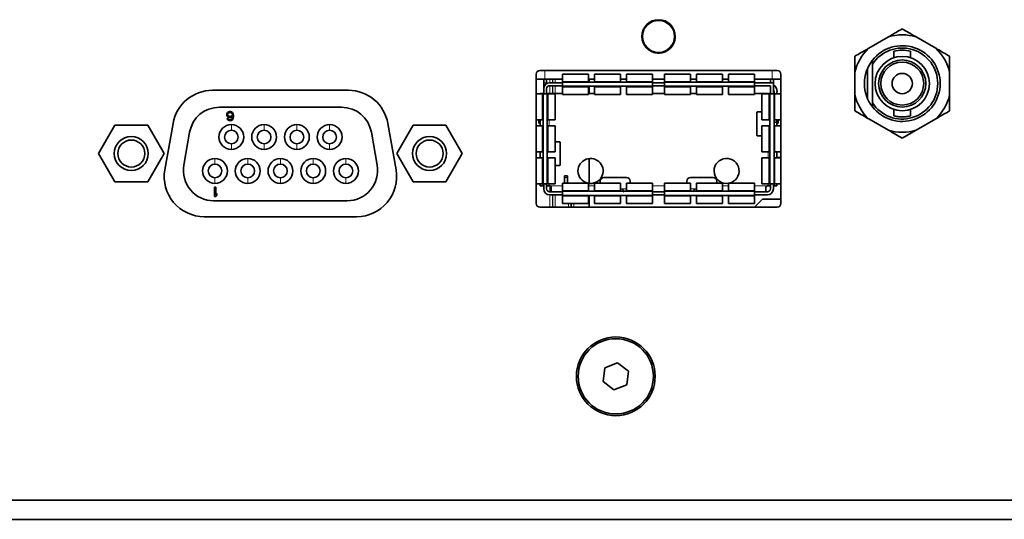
# Model space of a CAD drawing. Header units: millimetres. Extents: x 0 to 1118, y 0 to 864.
# Tile 44 of 172: x 326 to 346, y 366 to 377. Entities that reach past the tile are written whole.
import ezdxf

# ---------------------------------------------------------------- set-up
doc = ezdxf.new("R2010")
doc.units = ezdxf.units.MM

msp = doc.modelspace()

# ---------------------------------------------------------------- linework, layer by layer
at = {"color": 7, "linetype": 'Continuous', "lineweight": 18}
for p, q in [((338.96, 376.736), (338.96, 376.736)), ((338.981, 376.751), (338.982, 376.746)), ((339.016, 376.766), (339.013, 376.769)), ((339.036, 376.779), (339.035, 376.78)), ((339.521, 376.476), (339.517, 376.477)), ((339.517, 376.437), (339.521, 376.439)), ((339.519, 376.501), (339.519, 376.501)), ((339.519, 376.414), (339.519, 376.414)), ((338.96, 376.178), (338.96, 376.178)), ((338.982, 376.168), (338.981, 376.164)), ((339.013, 376.145), (339.016, 376.149)), ((339.035, 376.135), (339.036, 376.135)), ((336.79, 375.56), (336.79, 375.741)), ((341.552, 375.56), (341.552, 375.741)), ((336.766, 375.485), (336.828, 375.485)), ((336.898, 375.56), (336.898, 375.485)), ((336.898, 375.422), (336.898, 375.26)), ((336.948, 375.485), (336.948, 375.56)), ((336.948, 375.26), (336.948, 375.422)), ((336.957, 375.56), (336.957, 375.485)), ((336.957, 375.422), (336.957, 375.26)), ((337.007, 375.485), (337.007, 375.56)), ((337.007, 375.26), (337.007, 375.422)), ((337.16, 375.514), (337.705, 375.514)), ((337.705, 375.393), (337.16, 375.393)), ((337.83, 375.514), (338.375, 375.514)), ((338.375, 375.393), (337.83, 375.393)), ((338.5, 375.514), (339.045, 375.514)), ((339.045, 375.393), (338.5, 375.393)), ((339.3, 375.514), (339.845, 375.514)), ((339.845, 375.393), (339.3, 375.393)), ((339.97, 375.514), (340.515, 375.514)), ((340.515, 375.393), (339.97, 375.393)), ((340.64, 375.514), (341.185, 375.514)), ((341.185, 375.393), (340.64, 375.393)), ((336.735, 374.707), (336.735, 375.252)), ((336.859, 375.252), (336.859, 374.707)), ((336.878, 375.26), (336.878, 375.252)), ((341.466, 375.252), (341.466, 375.26)), ((341.485, 374.707), (341.485, 375.252)), ((341.609, 375.252), (341.609, 374.707)), ((330.224, 374.607), (330.224, 374.49)), ((330.91, 374.607), (330.91, 374.49)), ((331.596, 374.607), (331.596, 374.49)), ((332.282, 374.607), (332.282, 374.49)), ((336.735, 374.037), (336.735, 374.582)), ((336.859, 374.582), (336.859, 374.037)), ((336.878, 374.707), (336.878, 374.582)), ((341.485, 374.037), (341.485, 374.582)), ((341.609, 374.582), (341.609, 374.037)), ((330.224, 374.204), (330.224, 374.087)), ((330.91, 374.204), (330.91, 374.087)), ((331.596, 374.204), (331.596, 374.087)), ((332.282, 374.204), (332.282, 374.087)), ((341.466, 373.912), (341.466, 374.037)), ((329.881, 373.896), (329.881, 373.779)), ((330.567, 373.896), (330.567, 373.779)), ((331.253, 373.896), (331.253, 373.779)), ((331.939, 373.896), (331.939, 373.779)), ((332.624, 373.896), (332.624, 373.779)), ((336.735, 373.367), (336.735, 373.912)), ((336.859, 373.912), (336.859, 373.367)), ((341.485, 373.367), (341.485, 373.912)), ((341.609, 373.912), (341.609, 373.367)), ((329.881, 373.493), (329.881, 373.375)), ((330.567, 373.493), (330.567, 373.375)), ((331.253, 373.493), (331.253, 373.375)), ((331.939, 373.493), (331.939, 373.375)), ((332.624, 373.493), (332.624, 373.375)), ((336.878, 373.367), (336.878, 373.322)), ((336.891, 373.322), (337.16, 373.322)), ((336.898, 373.321), (336.898, 373.197)), ((337.203, 373.5), (337.266, 373.5)), ((337.705, 373.322), (337.83, 373.322)), ((339.045, 373.322), (339.3, 373.322)), ((340.515, 373.322), (340.64, 373.322)), ((341.185, 373.322), (341.453, 373.322)), ((341.466, 373.322), (341.466, 373.367)), ((336.898, 373.135), (336.898, 372.878)), ((336.948, 372.878), (336.948, 373.135)), ((336.957, 373.135), (336.957, 372.878)), ((337.007, 372.878), (337.007, 373.135)), ((337.16, 373.227), (337.705, 373.227)), ((337.83, 373.227), (338.375, 373.227)), ((338.5, 373.26), (338.375, 373.26)), ((338.5, 373.227), (339.045, 373.227)), ((339.3, 373.227), (339.845, 373.227)), ((339.97, 373.26), (339.845, 373.26)), ((339.97, 373.227), (340.515, 373.227)), ((340.64, 373.227), (341.185, 373.227)), ((337.705, 373.105), (337.16, 373.105)), ((337.287, 372.953), (337.287, 372.878)), ((337.337, 372.878), (337.337, 372.953)), ((337.346, 372.953), (337.346, 372.878)), ((337.396, 372.878), (337.396, 372.953)), ((338.375, 373.105), (337.83, 373.105)), ((339.045, 373.105), (338.5, 373.105)), ((339.845, 373.105), (339.3, 373.105)), ((340.515, 373.105), (339.97, 373.105)), ((341.185, 373.105), (340.64, 373.105))]:
    msp.add_line(p, q, dxfattribs=at)
at = {"color": 7, "linetype": 'Continuous', "lineweight": 35}
for p, q in [((343.988, 376.447), (343.574, 376.208)), ((344.981, 376.208), (344.566, 376.447)), ((344.102, 376.146), (344.102, 376.01)), ((344.452, 376.01), (344.452, 376.147)), ((343.552, 375.792), (343.552, 375.145)), ((343.652, 375.958), (343.652, 375.872)), ((343.652, 375.872), (343.652, 375.065)), ((336.61, 375.666), (336.61, 372.953)), ((341.66, 375.741), (336.685, 375.741)), ((337.705, 375.666), (337.16, 375.666)), ((337.16, 375.666), (337.16, 375.514)), ((337.705, 375.514), (337.705, 375.666)), ((338.375, 375.666), (337.83, 375.666)), ((337.83, 375.666), (337.83, 375.514)), ((338.375, 375.514), (338.375, 375.666)), ((339.045, 375.666), (338.5, 375.666)), ((338.5, 375.666), (338.5, 375.514)), ((339.045, 375.514), (339.045, 375.666)), ((339.845, 375.666), (339.3, 375.666)), ((339.3, 375.666), (339.3, 375.514)), ((339.845, 375.514), (339.845, 375.666)), ((340.515, 375.666), (339.97, 375.666)), ((339.97, 375.666), (339.97, 375.514)), ((340.515, 375.514), (340.515, 375.666)), ((341.185, 375.666), (340.64, 375.666)), ((340.64, 375.666), (340.64, 375.514)), ((341.185, 375.514), (341.185, 375.666)), ((341.735, 372.953), (341.735, 375.666)), ((343.285, 375.708), (343.285, 375.229)), ((345.269, 375.229), (345.269, 375.708)), ((336.79, 375.56), (336.61, 375.56)), ((336.766, 375.485), (336.766, 375.56)), ((336.766, 375.36), (336.766, 375.485)), ((337.16, 375.56), (336.79, 375.56)), ((336.828, 375.485), (336.828, 375.56)), ((336.828, 375.468), (336.828, 375.485)), ((337.16, 375.485), (336.891, 375.485)), ((337.16, 375.422), (336.891, 375.422)), ((337.16, 375.514), (337.16, 375.496)), ((337.16, 375.496), (337.16, 375.411)), ((337.16, 375.496), (339.045, 375.496)), ((337.16, 375.411), (339.045, 375.411)), ((337.16, 375.393), (337.16, 375.411)), ((337.16, 375.393), (337.16, 375.241)), ((337.83, 375.56), (337.705, 375.56)), ((337.705, 375.496), (337.705, 375.514)), ((337.705, 375.393), (337.705, 375.411)), ((337.705, 375.241), (337.705, 375.393)), ((337.722, 375.56), (337.722, 375.496)), ((337.722, 375.411), (337.722, 375.26)), ((337.83, 375.514), (337.83, 375.496)), ((337.83, 375.411), (337.83, 375.393)), ((337.83, 375.393), (337.83, 375.241)), ((338.5, 375.56), (338.375, 375.56)), ((338.375, 375.496), (338.375, 375.514)), ((338.375, 375.393), (338.375, 375.411)), ((338.375, 375.241), (338.375, 375.393)), ((338.5, 375.514), (338.5, 375.496)), ((338.5, 375.411), (338.5, 375.393)), ((338.5, 375.393), (338.5, 375.241)), ((339.3, 375.56), (339.045, 375.56)), ((339.045, 375.514), (339.045, 375.496)), ((339.045, 375.411), (339.045, 375.496)), ((339.3, 375.485), (339.045, 375.485)), ((339.3, 375.422), (339.045, 375.422)), ((339.045, 375.411), (339.045, 375.393)), ((339.045, 375.393), (339.045, 375.241)), ((339.3, 375.514), (339.3, 375.496)), ((339.3, 375.496), (339.3, 375.411)), ((339.3, 375.496), (341.185, 375.496)), ((339.3, 375.411), (341.185, 375.411)), ((339.3, 375.393), (339.3, 375.411)), ((339.3, 375.393), (339.3, 375.241)), ((339.97, 375.56), (339.845, 375.56)), ((339.845, 375.496), (339.845, 375.514)), ((339.845, 375.393), (339.845, 375.411)), ((339.845, 375.241), (339.845, 375.393)), ((339.97, 375.514), (339.97, 375.496)), ((339.97, 375.411), (339.97, 375.393)), ((339.97, 375.393), (339.97, 375.241)), ((340.64, 375.56), (340.515, 375.56)), ((340.515, 375.496), (340.515, 375.514)), ((340.515, 375.393), (340.515, 375.411)), ((340.515, 375.241), (340.515, 375.393)), ((340.64, 375.514), (340.64, 375.496)), ((340.64, 375.411), (340.64, 375.393)), ((340.64, 375.393), (340.64, 375.241)), ((341.552, 375.56), (341.185, 375.56)), ((341.185, 375.514), (341.185, 375.496)), ((341.185, 375.411), (341.185, 375.496)), ((341.578, 375.485), (341.185, 375.485)), ((341.516, 375.422), (341.185, 375.422)), ((341.185, 375.411), (341.185, 375.393)), ((341.185, 375.393), (341.185, 375.241)), ((341.516, 375.485), (341.516, 375.56)), ((341.516, 375.422), (341.516, 375.252)), ((341.735, 375.56), (341.552, 375.56)), ((341.578, 375.56), (341.578, 375.485)), ((341.578, 375.252), (341.578, 375.485)), ((332.677, 375.326), (329.828, 375.326)), ((336.735, 375.252), (336.61, 375.252)), ((336.691, 375.26), (336.753, 375.26)), ((336.691, 375.252), (336.691, 375.26)), ((336.735, 375.252), (336.753, 375.252)), ((336.753, 375.26), (336.753, 375.252)), ((336.753, 375.26), (336.766, 375.26)), ((336.841, 375.252), (336.753, 375.252)), ((336.753, 373.367), (336.753, 375.252)), ((336.766, 375.36), (336.766, 375.252)), ((336.828, 375.252), (336.828, 375.36)), ((336.828, 375.26), (336.878, 375.26)), ((336.841, 373.367), (336.841, 375.252)), ((336.841, 375.252), (336.859, 375.252)), ((336.859, 375.252), (337.01, 375.252)), ((337.16, 375.26), (336.878, 375.26)), ((337.01, 374.707), (337.01, 375.252)), ((337.16, 375.241), (337.705, 375.241)), ((337.83, 375.26), (337.705, 375.26)), ((337.83, 375.241), (338.375, 375.241)), ((338.5, 375.241), (339.045, 375.241)), ((339.3, 375.26), (339.045, 375.26)), ((339.3, 375.241), (339.845, 375.241)), ((339.97, 375.26), (339.845, 375.26)), ((339.97, 375.241), (340.515, 375.241)), ((340.64, 375.241), (341.185, 375.241)), ((341.466, 375.26), (341.185, 375.26)), ((341.335, 375.252), (341.335, 374.707)), ((341.485, 375.252), (341.335, 375.252)), ((341.466, 375.26), (341.516, 375.26)), ((341.485, 375.252), (341.503, 375.252)), ((341.591, 375.252), (341.503, 375.252)), ((341.503, 373.367), (341.503, 375.252)), ((341.591, 375.278), (341.578, 375.278)), ((341.591, 375.252), (341.591, 375.297)), ((341.591, 373.367), (341.591, 375.252)), ((341.591, 375.252), (341.609, 375.252)), ((341.609, 375.252), (341.735, 375.252)), ((341.653, 375.297), (341.653, 375.252)), ((329.975, 374.972), (332.531, 374.972)), ((343.652, 375.065), (343.652, 374.979)), ((330.126, 374.828), (330.134, 374.848)), ((330.126, 374.807), (330.126, 374.828)), ((330.134, 374.787), (330.126, 374.807)), ((330.134, 374.848), (330.146, 374.864)), ((330.146, 374.775), (330.134, 374.787)), ((330.146, 374.864), (330.165, 374.876)), ((330.146, 374.824), (330.15, 374.836)), ((330.146, 374.811), (330.146, 374.824)), ((330.15, 374.799), (330.146, 374.811)), ((330.165, 374.763), (330.146, 374.775)), ((330.15, 374.836), (330.157, 374.848)), ((330.157, 374.791), (330.15, 374.799)), ((330.157, 374.848), (330.169, 374.856)), ((330.169, 374.783), (330.157, 374.791)), ((330.165, 374.876), (330.185, 374.88)), ((330.185, 374.759), (330.165, 374.763)), ((330.169, 374.856), (330.181, 374.86)), ((330.181, 374.779), (330.169, 374.783)), ((330.181, 374.86), (330.209, 374.86)), ((330.209, 374.779), (330.181, 374.779)), ((330.185, 374.88), (330.205, 374.88)), ((330.205, 374.88), (330.225, 374.876)), ((330.225, 374.763), (330.205, 374.759)), ((330.209, 374.86), (330.221, 374.856)), ((330.221, 374.783), (330.209, 374.779)), ((330.221, 374.856), (330.233, 374.848)), ((330.233, 374.791), (330.221, 374.783)), ((330.225, 374.876), (330.245, 374.864)), ((330.249, 374.779), (330.225, 374.763)), ((330.233, 374.848), (330.241, 374.836)), ((330.241, 374.799), (330.233, 374.791)), ((330.241, 374.836), (330.245, 374.824)), ((330.245, 374.811), (330.241, 374.799)), ((330.245, 374.864), (330.257, 374.848)), ((330.245, 374.824), (330.245, 374.811)), ((330.245, 374.747), (330.249, 374.771)), ((330.249, 374.771), (330.249, 374.779)), ((330.257, 374.848), (330.265, 374.828)), ((330.265, 374.828), (330.269, 374.799)), ((330.269, 374.771), (330.265, 374.742)), ((330.269, 374.799), (330.269, 374.771)), ((341.232, 374.405), (341.232, 374.84)), ((341.335, 374.872), (341.239, 374.872)), ((344.102, 374.927), (344.102, 374.791)), ((344.452, 374.79), (344.452, 374.927)), ((327.785, 374.595), (327.442, 374.001)), ((328.471, 374.595), (327.785, 374.595)), ((328.814, 374.001), (328.471, 374.595)), ((329.003, 374.634), (328.831, 373.659)), ((330.138, 374.722), (330.134, 374.734)), ((330.134, 374.734), (330.154, 374.734)), ((330.15, 374.706), (330.138, 374.722)), ((330.169, 374.694), (330.15, 374.706)), ((330.154, 374.734), (330.161, 374.722)), ((330.161, 374.722), (330.173, 374.714)), ((330.189, 374.69), (330.169, 374.694)), ((330.173, 374.714), (330.185, 374.71)), ((330.205, 374.759), (330.185, 374.759)), ((330.185, 374.71), (330.209, 374.71)), ((330.205, 374.69), (330.189, 374.69)), ((330.225, 374.694), (330.205, 374.69)), ((330.209, 374.71), (330.221, 374.714)), ((330.221, 374.714), (330.233, 374.722)), ((330.245, 374.706), (330.225, 374.694)), ((330.233, 374.722), (330.241, 374.734)), ((330.241, 374.734), (330.245, 374.747)), ((330.257, 374.722), (330.245, 374.706)), ((330.265, 374.742), (330.257, 374.722)), ((333.673, 373.659), (333.501, 374.634)), ((334.034, 374.595), (333.691, 374.001)), ((334.719, 374.595), (334.034, 374.595)), ((335.062, 374.001), (334.719, 374.595)), ((336.61, 374.707), (336.735, 374.707)), ((336.735, 374.582), (336.61, 374.582)), ((336.663, 374.635), (336.663, 374.707)), ((336.691, 374.635), (336.663, 374.635)), ((336.691, 374.707), (336.691, 374.582)), ((336.735, 374.707), (336.753, 374.707)), ((336.753, 374.582), (336.735, 374.582)), ((336.841, 374.707), (336.859, 374.707)), ((336.859, 374.582), (336.841, 374.582)), ((336.859, 374.707), (337.01, 374.707)), ((337.01, 374.582), (336.859, 374.582)), ((337.01, 374.037), (337.01, 374.582)), ((341.335, 374.707), (341.485, 374.707)), ((341.335, 374.582), (341.335, 374.037)), ((341.485, 374.582), (341.335, 374.582)), ((341.485, 374.707), (341.503, 374.707)), ((341.503, 374.582), (341.485, 374.582)), ((341.609, 374.707), (341.591, 374.707)), ((341.591, 374.66), (341.653, 374.66)), ((341.591, 374.582), (341.609, 374.582)), ((341.609, 374.707), (341.735, 374.707)), ((341.735, 374.582), (341.609, 374.582)), ((341.653, 374.707), (341.653, 374.66)), ((341.653, 374.582), (341.653, 374.66)), ((341.653, 374.635), (341.681, 374.635)), ((341.681, 374.635), (341.681, 374.707)), ((343.574, 374.729), (343.988, 374.489)), ((344.566, 374.489), (344.981, 374.729)), ((329.228, 373.756), (329.35, 374.447)), ((333.156, 374.447), (333.278, 373.756)), ((341.239, 374.372), (341.335, 374.372)), ((337.105, 374.247), (337.01, 374.247)), ((337.112, 374.215), (337.112, 373.78)), ((327.442, 374.001), (327.785, 373.408)), ((328.471, 373.408), (328.814, 374.001)), ((333.691, 374.001), (334.034, 373.408)), ((334.719, 373.408), (335.062, 374.001)), ((336.61, 374.037), (336.735, 374.037)), ((336.691, 374.037), (336.691, 373.912)), ((336.735, 374.037), (336.753, 374.037)), ((336.841, 374.037), (336.859, 374.037)), ((336.859, 374.037), (337.01, 374.037)), ((341.335, 374.037), (341.485, 374.037)), ((341.485, 374.037), (341.503, 374.037)), ((341.609, 374.037), (341.591, 374.037)), ((341.609, 374.037), (341.735, 374.037)), ((341.653, 373.912), (341.653, 374.037)), ((336.735, 373.912), (336.61, 373.912)), ((336.753, 373.912), (336.735, 373.912)), ((336.859, 373.912), (336.841, 373.912)), ((337.01, 373.912), (336.859, 373.912)), ((337.01, 373.367), (337.01, 373.912)), ((337.01, 373.747), (337.105, 373.747)), ((337.722, 373.896), (337.722, 373.373)), ((341.335, 373.912), (341.335, 373.367)), ((341.485, 373.912), (341.335, 373.912)), ((341.503, 373.912), (341.485, 373.912)), ((341.591, 373.912), (341.609, 373.912)), ((341.735, 373.912), (341.609, 373.912)), ((341.735, 373.916), (341.653, 373.916)), ((337.203, 373.5), (337.203, 373.532)), ((337.203, 373.532), (337.266, 373.532)), ((337.266, 373.5), (337.266, 373.532)), ((327.785, 373.408), (328.471, 373.408)), ((334.034, 373.408), (334.719, 373.408)), ((336.61, 373.367), (336.735, 373.367)), ((336.691, 373.322), (336.691, 373.367)), ((336.691, 373.322), (336.753, 373.322)), ((336.735, 373.367), (336.753, 373.367)), ((336.753, 373.367), (336.841, 373.367)), ((336.753, 373.367), (336.753, 373.322)), ((336.766, 373.322), (336.753, 373.322)), ((336.766, 373.367), (336.766, 373.26)), ((336.828, 373.26), (336.828, 373.367)), ((336.878, 373.322), (336.828, 373.322)), ((336.859, 373.367), (336.841, 373.367)), ((336.859, 373.367), (337.01, 373.367)), ((336.878, 373.322), (336.891, 373.322)), ((337.705, 373.378), (337.16, 373.378)), ((337.16, 373.378), (337.16, 373.227)), ((337.203, 373.378), (337.203, 373.5)), ((337.266, 373.5), (337.266, 373.378)), ((337.705, 373.227), (337.705, 373.378)), ((338.375, 373.378), (337.83, 373.378)), ((337.83, 373.378), (337.83, 373.227)), ((337.952, 373.422), (337.952, 373.378)), ((338.502, 373.497), (338.027, 373.497)), ((338.375, 373.227), (338.375, 373.378)), ((339.045, 373.378), (338.5, 373.378)), ((338.5, 373.378), (338.5, 373.227)), ((338.577, 373.378), (338.577, 373.422)), ((339.045, 373.227), (339.045, 373.378)), ((339.845, 373.378), (339.3, 373.378)), ((339.3, 373.378), (339.3, 373.227)), ((339.767, 373.422), (339.767, 373.378)), ((340.317, 373.497), (339.842, 373.497)), ((339.845, 373.227), (339.845, 373.378)), ((340.515, 373.378), (339.97, 373.378)), ((339.97, 373.378), (339.97, 373.227)), ((340.392, 373.378), (340.392, 373.422)), ((340.515, 373.227), (340.515, 373.378)), ((341.185, 373.378), (340.64, 373.378)), ((340.64, 373.378), (340.64, 373.227)), ((341.185, 373.227), (341.185, 373.378)), ((341.335, 373.367), (341.485, 373.367)), ((341.453, 373.322), (341.466, 373.322)), ((341.466, 373.322), (341.516, 373.322)), ((341.485, 373.367), (341.503, 373.367)), ((341.503, 373.367), (341.591, 373.367)), ((341.516, 373.367), (341.516, 373.26)), ((341.578, 373.26), (341.578, 373.367)), ((341.578, 373.322), (341.591, 373.322)), ((341.609, 373.367), (341.591, 373.367)), ((341.591, 373.322), (341.591, 373.367)), ((341.591, 373.322), (341.653, 373.322)), ((341.609, 373.367), (341.735, 373.367)), ((341.653, 373.322), (341.653, 373.367)), ((329.872, 373.293), (329.896, 373.293)), ((329.872, 373.102), (329.872, 373.293)), ((329.896, 373.293), (329.896, 373.135)), ((329.896, 373.135), (329.919, 373.163)), ((329.919, 373.131), (329.896, 373.102)), ((329.919, 373.163), (329.919, 373.131)), ((336.891, 373.197), (337.16, 373.197)), ((336.891, 373.135), (337.16, 373.135)), ((336.923, 373.202), (336.923, 373.29)), ((337.16, 373.227), (337.16, 373.209)), ((337.16, 373.209), (339.045, 373.209)), ((337.16, 373.209), (337.16, 373.123)), ((337.16, 373.123), (339.045, 373.123)), ((337.16, 373.105), (337.16, 373.123)), ((337.705, 373.209), (337.705, 373.227)), ((337.705, 373.123), (337.705, 373.105)), ((337.722, 373.123), (337.722, 372.878)), ((337.83, 373.227), (337.83, 373.209)), ((337.83, 373.105), (337.83, 373.123)), ((338.375, 373.209), (338.375, 373.227)), ((338.375, 373.123), (338.375, 373.105)), ((338.5, 373.227), (338.5, 373.209)), ((338.5, 373.105), (338.5, 373.123)), ((339.045, 373.227), (339.045, 373.209)), ((339.045, 373.123), (339.045, 373.209)), ((339.045, 373.197), (339.3, 373.197)), ((339.045, 373.135), (339.3, 373.135)), ((339.045, 373.123), (339.045, 373.105)), ((339.3, 373.227), (339.3, 373.209)), ((339.3, 373.209), (339.3, 373.123)), ((339.3, 373.209), (341.185, 373.209)), ((339.3, 373.123), (341.185, 373.123)), ((339.3, 373.105), (339.3, 373.123)), ((339.845, 373.209), (339.845, 373.227)), ((339.845, 373.123), (339.845, 373.105)), ((339.97, 373.227), (339.97, 373.209)), ((339.97, 373.105), (339.97, 373.123)), ((340.515, 373.209), (340.515, 373.227)), ((340.515, 373.123), (340.515, 373.105)), ((340.64, 373.227), (340.64, 373.209)), ((340.64, 373.105), (340.64, 373.123)), ((341.185, 373.227), (341.185, 373.209)), ((341.185, 373.123), (341.185, 373.209)), ((341.185, 373.197), (341.453, 373.197)), ((341.185, 373.135), (341.453, 373.135)), ((341.185, 373.123), (341.185, 373.105)), ((341.421, 373.29), (341.421, 373.202)), ((332.652, 373.011), (329.853, 373.011)), ((329.896, 373.102), (329.872, 373.102)), ((337.16, 373.105), (337.16, 372.953)), ((337.16, 372.953), (337.705, 372.953)), ((337.705, 372.953), (337.705, 373.105)), ((337.83, 373.105), (337.83, 372.953)), ((337.83, 372.953), (338.375, 372.953)), ((338.375, 372.953), (338.375, 373.105)), ((338.5, 373.105), (338.5, 372.953)), ((338.5, 372.953), (339.045, 372.953)), ((339.045, 373.105), (339.045, 372.953)), ((339.3, 373.105), (339.3, 372.953)), ((339.3, 372.953), (339.845, 372.953)), ((339.845, 372.953), (339.845, 373.105)), ((339.97, 373.105), (339.97, 372.953)), ((339.97, 372.953), (340.515, 372.953)), ((340.515, 372.953), (340.515, 373.105)), ((340.64, 373.105), (340.64, 372.953)), ((340.64, 372.953), (341.185, 372.953)), ((341.185, 373.105), (341.185, 372.953)), ((341.185, 372.878), (341.347, 373.041)), ((341.347, 373.041), (341.735, 373.041)), ((336.685, 372.878), (341.66, 372.878)), ((329.656, 372.676), (332.848, 372.676)), ((338.315, 369.616), (338.048, 369.506)), ((338.544, 369.44), (338.315, 369.616)), ((338.048, 369.506), (338.01, 369.22)), ((338.506, 369.154), (338.544, 369.44)), ((338.01, 369.22), (338.239, 369.044)), ((338.239, 369.044), (338.506, 369.154)), ((295.478, 366.732), (364.478, 366.732)), ((295.478, 366.332), (364.478, 366.332))]:
    msp.add_line(p, q, dxfattribs=at)
at = {"color": 7, "linetype": 'Continuous', "lineweight": 18, "flags": 128}
for points in [[(338.962, 376.738), (338.962, 376.737), (338.96, 376.736)], [(339.036, 376.779), (339.034, 376.779), (339.033, 376.779)], [(339.519, 376.501), (339.519, 376.499), (339.519, 376.498)], [(339.519, 376.414), (339.519, 376.416), (339.519, 376.416)], [(338.962, 376.177), (338.962, 376.177), (338.96, 376.178)], [(339.033, 376.136), (339.034, 376.136), (339.036, 376.135)]]:
    msp.add_lwpolyline(points, dxfattribs=at)
at = {"color": 7, "linetype": 'Continuous', "lineweight": 35, "flags": 128}
msp.add_lwpolyline([(337.16, 373.2), (337.153, 373.198), (337.141, 373.197)], dxfattribs=at)
at = {"color": 7, "linetype": 'Continuous', "lineweight": 35}
for centre, radius in [((339.172, 376.457), 0.35), ((344.277, 375.468), 0.569), ((344.277, 375.468), 0.494), ((344.277, 375.468), 0.45), ((344.277, 375.468), 0.212), ((328.128, 374.001), 0.356), ((334.376, 374.001), 0.356), ((328.128, 374.001), 0.283), ((334.376, 374.001), 0.283), ((338.277, 369.33), 0.825), ((338.277, 369.33), 0.788)]:
    msp.add_circle(centre, radius, dxfattribs=at)
at = {"color": 7, "linetype": 'Continuous', "lineweight": 18}
for radius in [0.341, 0.329]:
    msp.add_circle((339.172, 376.457), radius, dxfattribs=at)
for centre, radius, start, end in [((339.172, 376.457), 0.35, 127.117, 232.883), ((338.555, 375.615), 1.193, 69.8274, 70.135), ((338.959, 376.744), 0.0125, 306.5519, 2.0552), ((338.984, 376.748), 0.00286, 212.0946, 250.8518), ((339.014, 376.765), 0.00286, 349.1482, 27.9054), ((339.029, 376.785), 0.0125, 237.9454, 293.448), ((339.172, 376.457), 0.35, 7.117, 112.883), ((338.75, 377.412), 1.193, 309.8274, 310.135), ((339.526, 376.498), 0.0125, 186.552, 242.0549), ((339.526, 376.417), 0.0125, 117.945, 173.448), ((339.517, 376.474), 0.00286, 92.0946, 130.8518), ((339.517, 376.44), 0.00286, 229.1482, 267.9054), ((338.554, 377.304), 1.197, 289.8656, 290.172), ((338.959, 376.17), 0.0125, 357.9448, 53.4481), ((338.984, 376.167), 0.00286, 109.1482, 147.9054), ((339.014, 376.15), 0.00286, 332.0946, 10.8518), ((339.029, 376.13), 0.0125, 66.5519, 122.055)]:
    msp.add_arc(centre, radius, start, end, dxfattribs=at)
at = {"color": 7, "linetype": 'Continuous', "lineweight": 35}
for centre, radius, start, end in [((339.172, 376.457), 0.35, 247.117, 352.883), ((344.277, 375.468), 1.021, 73.5697, 106.4303), ((344.277, 375.468), 1.021, 133.5697, 166.4303), ((344.277, 375.468), 0.794, 218.0567, 141.9433), ((344.277, 375.468), 0.744, 212.8244, 147.1756), ((344.277, 375.468), 1.021, 13.5697, 46.4303), ((344.277, 375.469), 0.7, 75.7188, 104.4777), ((344.277, 375.468), 0.794, 142.4503, 218.0567), ((336.685, 375.666), 0.075, 90, 180), ((341.66, 375.666), 0.075, 0, 90), ((336.891, 375.36), 0.125, 90, 180), ((336.891, 375.36), 0.0625, 90, 180), ((341.466, 375.297), 0.125, 66.4218, 90), ((341.466, 375.297), 0.188, 0, 53.1301), ((329.828, 374.489), 0.838, 90, 170), ((332.677, 374.489), 0.837, 10, 90), ((341.466, 375.297), 0.125, 0, 25.8419), ((344.277, 375.468), 1.021, 193.5697, 226.4303), ((344.277, 375.468), 1.021, 313.5697, 346.4303), ((329.975, 374.337), 0.635, 90, 170), ((332.531, 374.337), 0.635, 10, 90), ((341.273, 374.847), 0.0422, 143.9899, 190.5357), ((330.224, 374.347), 0.26, 90, 270), ((330.224, 374.347), 0.26, 270, 90), ((330.91, 374.347), 0.26, 90, 270), ((330.91, 374.347), 0.26, 270, 90), ((331.596, 374.347), 0.26, 90, 270), ((331.596, 374.347), 0.26, 270, 90), ((332.282, 374.347), 0.26, 90, 270), ((332.282, 374.347), 0.26, 270, 90), ((330.224, 374.347), 0.143, 90, 270), ((330.224, 374.347), 0.143, 270, 90), ((330.91, 374.347), 0.143, 90, 270), ((330.91, 374.347), 0.143, 270, 90), ((331.596, 374.347), 0.143, 90, 270), ((331.596, 374.347), 0.143, 270, 90), ((332.282, 374.347), 0.143, 90, 270), ((332.282, 374.347), 0.143, 270, 90), ((341.273, 374.397), 0.0422, 169.4643, 216.0101), ((344.277, 375.468), 1.021, 253.5697, 286.4303), ((337.071, 374.222), 0.0425, 349.5295, 35.6976), ((329.853, 373.646), 0.635, 170, 270), ((329.881, 373.636), 0.26, 90, 270), ((329.881, 373.636), 0.143, 90, 270), ((329.881, 373.636), 0.26, 270, 90), ((329.881, 373.636), 0.143, 270, 90), ((330.567, 373.636), 0.26, 90, 270), ((330.567, 373.636), 0.143, 90, 270), ((330.567, 373.636), 0.26, 270, 90), ((330.567, 373.636), 0.143, 270, 90), ((331.253, 373.636), 0.26, 90, 270), ((331.253, 373.636), 0.143, 90, 270), ((331.253, 373.636), 0.26, 270, 90), ((331.253, 373.636), 0.143, 270, 90), ((331.939, 373.636), 0.26, 90, 270), ((331.939, 373.636), 0.143, 90, 270), ((331.939, 373.636), 0.26, 270, 90), ((331.939, 373.636), 0.143, 270, 90), ((332.624, 373.636), 0.26, 90, 270), ((332.624, 373.636), 0.143, 90, 270), ((332.624, 373.636), 0.26, 270, 90), ((332.624, 373.636), 0.143, 270, 90), ((332.652, 373.646), 0.635, 270, 10), ((337.071, 373.772), 0.0425, 324.3024, 10.4705), ((337.747, 373.635), 0.263, 260.6825, 180), ((340.597, 373.635), 0.262, 282.5279, 180), ((329.656, 373.514), 0.838, 170, 270), ((332.848, 373.514), 0.838, 270, 10), ((337.747, 373.635), 0.262, 180, 257.4721), ((340.597, 373.635), 0.262, 180, 279.3175), ((338.027, 373.422), 0.075, 90, 180), ((338.502, 373.422), 0.075, 0, 90), ((339.842, 373.422), 0.075, 90, 180), ((340.317, 373.422), 0.075, 360, 90), ((336.891, 373.26), 0.125, 180, 270), ((336.891, 373.26), 0.0625, 180, 270), ((341.453, 373.26), 0.125, 270, 0), ((341.453, 373.26), 0.0625, 270, 0), ((336.685, 372.953), 0.075, 180, 270), ((341.66, 372.953), 0.075, 270, 0)]:
    msp.add_arc(centre, radius, start, end, dxfattribs=at)
at = {"color": 7, "linetype": 'Continuous', "lineweight": 18}
for centre, major_axis, start_param, end_param in [((339.172, 376.457), (-0.173, 0.3), 6.225992, 6.340379), ((339.171, 376.457), (0.346, 0), 6.225992, 6.340379), ((339.172, 376.458), (0.173, 0.3), 3.084399, 3.198786)]:
    msp.add_ellipse(centre, major_axis=major_axis, ratio=0.999578, start_param=start_param, end_param=end_param, dxfattribs=at)
for points, knots in [([(338.983, 376.745), (338.982, 376.744), (338.979, 376.742), (338.975, 376.74), (338.971, 376.737), (338.968, 376.734), (338.967, 376.734), (338.966, 376.734), (338.966, 376.734)], [0, 0, 0, 0, 0.106203, 0.213089, 0.349307, 0.572631, 0.997278, 1, 1, 1, 1]), ([(339.021, 376.776), (339.021, 376.775), (339.023, 376.773), (339.022, 376.771), (339.021, 376.769), (339.02, 376.768), (339.019, 376.767), (339.018, 376.767), (339.017, 376.766), (339.016, 376.766), (339.016, 376.766)], [0, 0, 0, 0, 0.481674, 0.669596, 0.834049, 0.880384, 0.911463, 0.948744, 0.981439, 1, 1, 1, 1]), ([(339.034, 376.773), (339.034, 376.773), (339.034, 376.773), (339.03, 376.771), (339.026, 376.769), (339.022, 376.767), (339.018, 376.765), (339.017, 376.764), (339.016, 376.764)], [0, 0, 0, 0, 0.418026, 0.594815, 0.771695, 0.873161, 0.974276, 1, 1, 1, 1]), ([(339.514, 376.418), (339.514, 376.418), (339.514, 376.419), (339.514, 376.423), (339.514, 376.427), (339.514, 376.432), (339.515, 376.436), (339.515, 376.438), (339.515, 376.438)], [0, 0, 0, 0, 0.4180259, 0.5948154, 0.7716952, 0.8731613, 0.9742761, 1, 1, 1, 1]), ([(339.515, 376.438), (339.515, 376.447), (339.516, 376.459), (339.515, 376.472), (339.515, 376.476)], [0, 0, 0, 0, 0.655623, 1, 1, 1, 1]), ([(338.971, 376.167), (338.972, 376.168), (338.972, 376.17), (338.975, 376.171), (338.977, 376.171), (338.979, 376.17), (338.98, 376.17), (338.98, 376.169), (338.981, 376.169), (338.982, 376.168), (338.982, 376.168)], [0, 0, 0, 0, 0.481674, 0.669596, 0.834049, 0.880384, 0.911463, 0.948744, 0.981439, 1, 1, 1, 1]), ([(338.983, 376.17), (338.99, 376.165), (339.001, 376.158), (339.013, 376.152), (339.016, 376.15)], [0, 0, 0, 0, 0.655623, 1, 1, 1, 1]), ([(339.016, 376.15), (339.018, 376.15), (339.021, 376.148), (339.025, 376.146), (339.029, 376.144), (339.033, 376.142), (339.034, 376.141), (339.034, 376.141), (339.034, 376.141)], [0, 0, 0, 0, 0.106203, 0.213089, 0.349307, 0.572631, 0.997278, 1, 1, 1, 1]), ([(338.409, 373.255), (338.409, 373.252), (338.41, 373.247), (338.412, 373.243), (338.413, 373.241)], [0, 0, 0, 0, 0.515573, 1, 1, 1, 1]), ([(339.931, 373.241), (339.932, 373.243), (339.934, 373.247), (339.935, 373.252), (339.935, 373.255)], [0, 0, 0, 0, 0.48443, 1, 1, 1, 1])]:
    msp.add_open_spline(points, degree=3, knots=knots, dxfattribs=at)
at = {"color": 7, "linetype": 'Continuous', "lineweight": 35}
for points, knots in [([(344.277, 376.614), (344.192, 376.565), (344.098, 376.511), (343.998, 376.453), (343.988, 376.447)], [0, 0, 0, 0, 0.9047882, 1, 1, 1, 1]), ([(344.566, 376.447), (344.513, 376.478), (344.414, 376.535), (344.321, 376.589), (344.277, 376.614)], [0, 0, 0, 0, 0.529258, 1, 1, 1, 1]), ([(343.574, 376.208), (343.521, 376.178), (343.422, 376.12), (343.329, 376.067), (343.285, 376.041)], [0, 0, 0, 0, 0.529258, 1, 1, 1, 1]), ([(345.269, 376.041), (345.184, 376.09), (345.09, 376.145), (344.99, 376.203), (344.981, 376.208)], [0, 0, 0, 0, 0.9047882, 1, 1, 1, 1]), ([(343.285, 376.041), (343.285, 376.024), (343.285, 375.917), (343.285, 375.803), (343.285, 375.708)], [0, 0, 0, 0, 0.16266, 1, 1, 1, 1]), ([(345.269, 375.708), (345.269, 375.72), (345.269, 375.835), (345.269, 375.944), (345.269, 376.041)], [0, 0, 0, 0, 0.101181, 1, 1, 1, 1]), ([(343.285, 375.229), (343.285, 375.217), (343.285, 375.102), (343.285, 374.993), (343.285, 374.896)], [0, 0, 0, 0, 0.101181, 1, 1, 1, 1]), ([(345.269, 374.896), (345.269, 374.913), (345.269, 375.02), (345.269, 375.134), (345.269, 375.229)], [0, 0, 0, 0, 0.16266, 1, 1, 1, 1]), ([(343.285, 374.896), (343.37, 374.847), (343.464, 374.792), (343.564, 374.734), (343.574, 374.729)], [0, 0, 0, 0, 0.9047882, 1, 1, 1, 1]), ([(344.102, 374.791), (344.104, 374.79), (344.108, 374.789), (344.137, 374.782), (344.18, 374.775), (344.235, 374.769), (344.295, 374.768), (344.351, 374.772), (344.4, 374.779), (344.435, 374.786), (344.452, 374.791), (344.45, 374.79), (344.45, 374.79)], [0, 0, 0, 0, 0.105087, 0.210094, 0.317186, 0.425742, 0.532081, 0.636081, 0.741046, 0.848846, 0.957133, 1, 1, 1, 1]), ([(344.981, 374.729), (345.033, 374.759), (345.132, 374.817), (345.225, 374.87), (345.269, 374.896)], [0, 0, 0, 0, 0.529258, 1, 1, 1, 1]), ([(343.988, 374.489), (344.041, 374.459), (344.14, 374.402), (344.233, 374.348), (344.277, 374.323)], [0, 0, 0, 0, 0.529258, 1, 1, 1, 1]), ([(344.277, 374.323), (344.362, 374.372), (344.456, 374.426), (344.556, 374.484), (344.566, 374.489)], [0, 0, 0, 0, 0.904788, 1, 1, 1, 1]), ([(336.891, 373.322), (336.894, 373.322), (336.902, 373.321), (336.911, 373.316), (336.919, 373.307), (336.923, 373.298), (336.923, 373.292), (336.923, 373.29)], [0, 0, 0, 0, 0.213082, 0.426181, 0.638637, 0.848636, 1, 1, 1, 1]), ([(341.421, 373.29), (341.421, 373.293), (341.422, 373.3), (341.427, 373.31), (341.435, 373.317), (341.444, 373.322), (341.451, 373.322), (341.453, 373.322)], [0, 0, 0, 0, 0.212638, 0.425477, 0.634657, 0.845311, 1, 1, 1, 1]), ([(336.891, 373.197), (336.894, 373.197), (336.902, 373.197), (336.911, 373.197), (336.919, 373.198), (336.923, 373.199), (336.923, 373.201), (336.923, 373.202)], [0, 0, 0, 0, 0.213082, 0.426181, 0.638637, 0.848636, 1, 1, 1, 1]), ([(338.417, 373.26), (338.419, 373.255), (338.424, 373.245), (338.431, 373.229), (338.437, 373.216), (338.441, 373.207), (338.444, 373.201), (338.445, 373.198), (338.445, 373.197), (338.446, 373.197)], [0, 0, 0, 0, 0.166357, 0.310151, 0.529567, 0.654203, 0.773708, 0.888731, 1, 1, 1, 1]), ([(339.899, 373.197), (339.899, 373.198), (339.899, 373.199), (339.903, 373.207), (339.907, 373.216), (339.913, 373.229), (339.92, 373.245), (339.925, 373.254), (339.927, 373.26)], [0, 0, 0, 0, 0.222717, 0.340777, 0.463797, 0.685915, 0.831523, 1, 1, 1, 1]), ([(341.421, 373.202), (341.421, 373.201), (341.422, 373.199), (341.427, 373.198), (341.435, 373.197), (341.444, 373.197), (341.451, 373.197), (341.453, 373.197)], [0, 0, 0, 0, 0.2126376, 0.4254771, 0.6346566, 0.845311, 1, 1, 1, 1])]:
    msp.add_open_spline(points, degree=3, knots=knots, dxfattribs=at)

doc.saveas('drawing.dxf')
